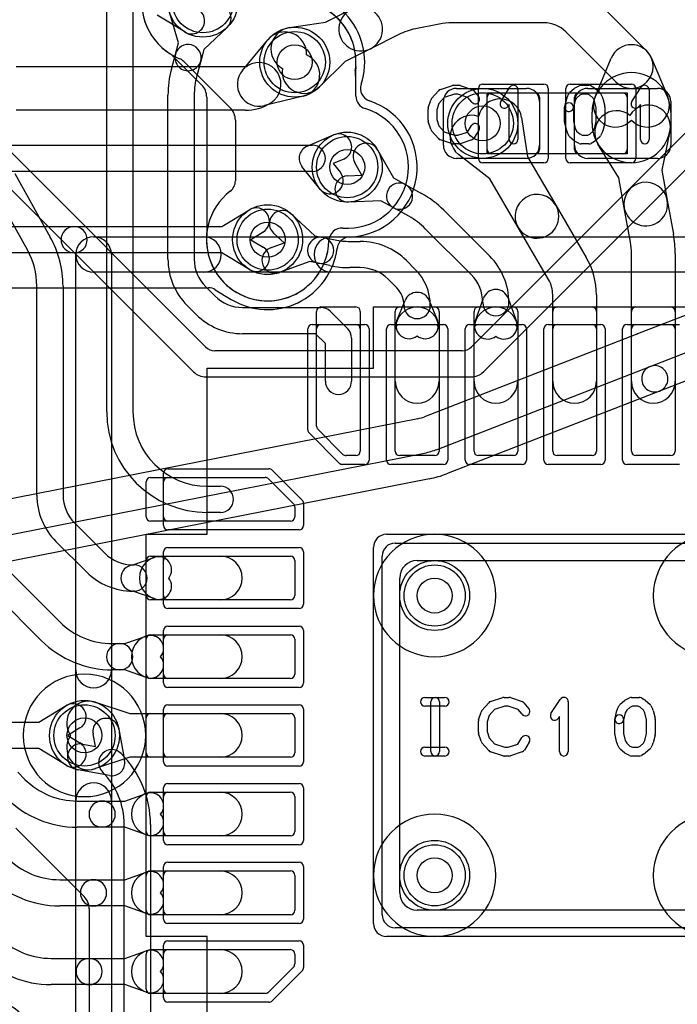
# Model space of a CAD drawing. Extents: x -0.8 to 20.5, y -0.5 to 20.
# Tile 10 of 20: x 7.6 to 11.4, y 5.7 to 11.3. Entities that reach past the tile are written whole.
import ezdxf

# ---------------------------------------------------------------- set-up
doc = ezdxf.new("R2010")
doc.units = 0
for name, color, linetype in [('Hole', 1, 'CONTINUOUS'), ('L1', 3, 'CONTINUOUS'), ('L2', 3, 'CONTINUOUS'), ('L3', 3, 'CONTINUOUS'), ('L4', 3, 'CONTINUOUS'), ('MetalMask-A', 176, 'CONTINUOUS'), ('PartsArea-A', 111, 'CONTINUOUS'), ('PartsSilk-A', 221, 'CONTINUOUS'), ('Resist-A', 2, 'CONTINUOUS'), ('Resist-B', 2, 'CONTINUOUS'), ('Silk-A', 140, 'CONTINUOUS')]:
    doc.layers.add(name, color=color, linetype=linetype)

msp = doc.modelspace()

# ---------------------------------------------------------------- linework, layer by layer
at = {"layer": 'Hole'}
for centre in [(9.2, 11.05), (10.275, 10.7), (9.5, 10.45), (9.045, 10.03499), (10, 8), (7.99769, 7.2), (10, 6.4)]:
    msp.add_circle(centre, 0.1, dxfattribs=at)
at = {"layer": 'L1'}
for p, q in [((8.125, 9.05), (8.125, 11.55697)), ((8.275, 11.55697), (8.275, 9.05)), ((10.92626, 11.40052), (11.21339, 11.11339)), ((8.53498, 11.16055), (8.48311, 11.33686)), ((9.37668, 11.27809), (9.52148, 11.35049)), ((9.17095, 11.24788), (9.37668, 11.27809)), ((10.02597, 11.26772), (9.89018, 11.24056)), ((10.62574, 11.275), (10.09951, 11.275)), ((8.81295, 11.24851), (8.67987, 11.12171)), ((9.79601, 11.20825), (9.63328, 11.12689)), ((11.03661, 10.93661), (10.74948, 11.22374)), ((8.5175, 11.09532), (8.53498, 11.16055)), ((8.49458, 11.00975), (8.5175, 11.09531)), ((8.67987, 11.12171), (8.6624, 11.0565)), ((9.63328, 11.12689), (9.48848, 11.05449)), ((8.6624, 11.05651), (8.63947, 10.97093)), ((9.48848, 11.05449), (9.34087, 10.90803)), ((10.91731, 10.85154), (11.00962, 11.07308)), ((11.24038, 11.07308), (11.33269, 10.85154)), ((10.12497, 10.9), (10.52503, 10.9)), ((10.325, 10.875), (10.575, 10.875)), ((10.825, 10.875), (11.075, 10.875)), ((10.87497, 10.9), (11.27503, 10.9)), ((8.475, 9.92425), (8.475, 10.86096)), ((8.625, 10.86096), (8.625, 9.92425)), ((10.05, 10.57497), (10.05, 10.82503)), ((10.3, 10.55), (10.3, 10.85)), ((10.6, 10.85), (10.6, 10.55)), ((10.6, 10.82503), (10.6, 10.57497)), ((10.8, 10.55), (10.8, 10.85)), ((10.8, 10.57497), (10.8, 10.82503)), ((11.1, 10.85), (11.1, 10.55)), ((11.35, 10.82503), (11.35, 10.57497)), ((10.9, 10.7), (10.9, 10.765)), ((11.35, 10.765), (11.35, 10.7)), ((10.49752, 10.73331), (10.53111, 10.50903)), ((11.34539, 10.6547), (11.29973, 10.43254)), ((9.67398, 10.54866), (9.76465, 10.38877)), ((11.05363, 10.38859), (10.9339, 10.58123)), ((9.58392, 10.40338), (9.5435, 10.47466)), ((10.52503, 10.5), (10.12497, 10.5)), ((10.31517, 10.38306), (10.13646, 10.52271)), ((10.575, 10.525), (10.325, 10.525)), ((10.53111, 10.50903), (10.69305, 10.2314)), ((11.075, 10.525), (10.825, 10.525)), ((11.27503, 10.5), (10.87497, 10.5)), ((11.29973, 10.43254), (11.33038, 10.26087)), ((7.59958, 10.41296), (7.80209, 10.05015)), ((9.50204, 10.40004), (9.58392, 10.40338)), ((9.76465, 10.38877), (9.83571, 10.34929)), ((10.47711, 10.10544), (10.31517, 10.38306)), ((11.08428, 10.21693), (11.05363, 10.38859)), ((7.67111, 9.97704), (7.4686, 10.33986)), ((9.83571, 10.34929), (9.92521, 10.29957)), ((9.6918, 10.25765), (9.50816, 10.25016)), ((9.76287, 10.21817), (9.6918, 10.25765)), ((11.33038, 10.26088), (11.36526, 10.06559)), ((9.85236, 10.16844), (9.76287, 10.21817)), ((10.05254, 10.20352), (10.31465, 9.94143)), ((10.69305, 10.23141), (10.8671, 9.93305)), ((11.11916, 10.02163), (11.08428, 10.21692)), ((9.18097, 10.18166), (9.31575, 10.05673)), ((10.20858, 9.83536), (9.94648, 10.09745)), ((10.65116, 9.80707), (10.47711, 10.10543)), ((9.13909, 10.01595), (9.07899, 10.07166)), ((9.31575, 10.05673), (9.36298, 10.04717)), ((9.36298, 10.04717), (9.43087, 10.03344)), ((9.51514, 10.025), (9.57423, 10.025)), ((9.06206, 9.98799), (9.13909, 10.01595)), ((9.28602, 9.9097), (9.11324, 9.84699)), ((9.33324, 9.90015), (9.28602, 9.9097)), ((9.83937, 9.91517), (9.88941, 9.86515)), ((11.125, 9.225), (11.125, 9.9557)), ((11.375, 9.9557), (11.375, 9.225)), ((9.40113, 9.88642), (9.33324, 9.90015)), ((9.57423, 9.875), (9.51514, 9.875)), ((9.78334, 9.75908), (9.73331, 9.80911)), ((7.725, 8.57426), (7.725, 9.76991)), ((7.875, 9.76991), (7.875, 8.57426)), ((8.69089, 9.76517), (8.74278, 9.71328)), ((9.7841, 9.57182), (9.83046, 9.68657)), ((9.96954, 9.68657), (10.0159, 9.57182)), ((10.23215, 9.56667), (10.27929, 9.7)), ((10.42071, 9.7), (10.46785, 9.56667)), ((10.675, 9.225), (10.675, 9.71889)), ((10.925, 9.71889), (10.925, 9.225)), ((8.63672, 9.60722), (8.58483, 9.65911)), ((8.90186, 9.64739), (9.34934, 9.64739)), ((9.35, 9.65), (9.55, 9.65)), ((9.8, 9.65), (10, 9.65)), ((10.25, 9.65), (10.45, 9.65)), ((10.7, 9.65), (10.9, 9.65)), ((11.15, 9.65), (11.35, 9.65)), ((9.325, 8.9682), (9.325, 9.625)), ((9.40237, 9.62542), (9.50303, 9.52476)), ((9.575, 9.625), (9.575, 8.825)), ((9.775, 8.825), (9.775, 9.625)), ((10.025, 9.625), (10.025, 8.825)), ((10.225, 8.825), (10.225, 9.625)), ((10.475, 9.625), (10.475, 8.825)), ((10.675, 8.825), (10.675, 9.625)), ((10.925, 9.625), (10.925, 8.825)), ((11.125, 8.825), (11.125, 9.625)), ((11.375, 9.625), (11.375, 8.825)), ((9.775, 9.225), (9.775, 9.525)), ((10.025, 9.525), (10.025, 9.225)), ((10.225, 9.225), (10.225, 9.525)), ((10.475, 9.525), (10.475, 9.225)), ((9.31827, 9.49739), (8.90186, 9.49739)), ((9.375, 9.44066), (9.31827, 9.49739)), ((9.525, 9.47173), (9.525, 9.225)), ((9.375, 9.225), (9.375, 9.44066)), ((9.47552, 8.80732), (9.33232, 8.95052)), ((9.55, 8.8), (9.4932, 8.8)), ((10, 8.8), (9.8, 8.8)), ((10.45, 8.8), (10.25, 8.8)), ((10.9, 8.8), (10.7, 8.8)), ((11.35, 8.8), (11.15, 8.8)), ((8.375, 8.675), (9.0318, 8.675)), ((8.35, 8.45), (8.35, 8.65)), ((8.7, 8.625), (8.775, 8.625)), ((9.04948, 8.66768), (9.19268, 8.52448)), ((9.2, 8.5068), (9.2, 8.45)), ((8.775, 8.475), (8.7, 8.475)), ((7.9409, 8.41516), (8.11516, 8.2409)), ((9.175, 8.425), (8.375, 8.425)), ((7.42448, 8.28158), (7.85659, 7.84948)), ((8.00909, 8.13483), (7.83483, 8.30909)), ((9.775, 8.3), (11.825, 8.3)), ((8.375, 8.225), (9.175, 8.225)), ((8.4375, 8.225), (8.775, 8.225)), ((9.7, 6.175), (9.7, 8.225)), ((7.75052, 7.74342), (7.31841, 8.17551)), ((8.27364, 8.17465), (8.39583, 8.21785)), ((8.27426, 8.175), (8.28088, 8.175)), ((8.35, 8), (8.35, 8.2)), ((9.2, 8.2), (9.2, 8)), ((8.39583, 7.98215), (8.27364, 8.02535)), ((8.28088, 8.025), (8.27426, 8.025)), ((9.175, 7.975), (8.375, 7.975)), ((8.775, 7.975), (8.4375, 7.975)), ((8.375, 7.775), (9.175, 7.775)), ((8.39167, 7.775), (8.775, 7.775)), ((8.15711, 7.725), (8.19939, 7.725)), ((8.19939, 7.725), (8.2288, 7.725)), ((8.2288, 7.725), (8.35, 7.76785)), ((8.35, 7.55), (8.35, 7.75)), ((9.2, 7.75), (9.2, 7.55)), ((8.19939, 7.575), (8.15711, 7.575)), ((8.2288, 7.575), (8.19939, 7.575)), ((8.35, 7.53215), (8.2288, 7.575)), ((9.175, 7.525), (8.375, 7.525)), ((8.775, 7.525), (8.39167, 7.525)), ((8.06019, 7.38998), (8.25772, 7.325)), ((8.25772, 7.325), (8.775, 7.325)), ((8.375, 7.325), (9.175, 7.325)), ((8.35, 7.1), (8.35, 7.3)), ((9.2, 7.3), (9.2, 7.1)), ((8.25772, 7.075), (8.06019, 7.01002)), ((8.775, 7.075), (8.25772, 7.075)), ((9.175, 7.075), (8.375, 7.075)), ((7.61636, 6.9897), (7.65729, 6.94877)), ((8.375, 6.875), (9.175, 6.875)), ((8.39167, 6.875), (8.775, 6.875)), ((7.9561, 6.825), (8.09888, 6.825)), ((8.09888, 6.825), (8.2288, 6.825)), ((8.2288, 6.825), (8.35, 6.86785)), ((8.35, 6.65), (8.35, 6.85)), ((9.2, 6.85), (9.2, 6.65)), ((8.09888, 6.675), (7.9561, 6.675)), ((8.2288, 6.675), (8.09888, 6.675)), ((8.35, 6.63215), (8.2288, 6.675)), ((9.175, 6.625), (8.375, 6.625)), ((8.775, 6.625), (8.39167, 6.625)), ((8.375, 6.425), (9.175, 6.425)), ((8.39167, 6.425), (8.775, 6.425)), ((7.85711, 6.375), (8.04939, 6.375)), ((8.04939, 6.375), (8.2288, 6.375)), ((8.2288, 6.375), (8.35, 6.41785)), ((8.35, 6.2), (8.35, 6.4)), ((9.2, 6.4), (9.2, 6.2)), ((8.04939, 6.225), (7.85711, 6.225)), ((8.2288, 6.225), (8.04939, 6.225)), ((8.35, 6.18215), (8.2288, 6.225)), ((9.175, 6.175), (8.375, 6.175)), ((8.775, 6.175), (8.39167, 6.175)), ((11.825, 6.1), (9.775, 6.1)), ((8.375, 5.975), (9.175, 5.975)), ((8.39167, 5.975), (8.775, 5.975)), ((7.80711, 5.925), (8.02439, 5.925)), ((8.02439, 5.925), (8.2288, 5.925)), ((8.2288, 5.925), (8.35, 5.96785)), ((8.35, 5.75), (8.35, 5.95)), ((9.2, 5.95), (9.2, 5.8932)), ((9.19268, 5.87552), (9.04948, 5.73232)), ((8.02439, 5.775), (7.80711, 5.775)), ((8.2288, 5.775), (8.02439, 5.775)), ((8.35, 5.73215), (8.2288, 5.775)), ((9.0318, 5.725), (8.375, 5.725)), ((8.775, 5.725), (8.39167, 5.725))]:
    msp.add_line(p, q, dxfattribs=at)
for centre in [(8.67498, 11.39331), (9.2, 11.05), (10.275, 10.7), (9.5, 10.45), (9.045, 10.03499), (10, 8), (7.99769, 7.2), (10, 6.4)]:
    msp.add_circle(centre, 0.2, dxfattribs=at)
for centre, radius, start, end in [((8.76121, 11.30281), 0.075, -46.38296, 133.61565), ((9.57738, 11.23869), 0.125, 116.56505, -63.43354), ((9.57738, 11.23869), 0.125, -63.43495, 116.56505), ((10.09951, 10.9), 0.375, 90, 101.30933), ((10.62574, 11.1), 0.175, 45, 90), ((9.18911, 11.12421), 0.125, 98.35375, -118.69131), ((9.96372, 10.87284), 0.375, 101.31016, 116.56573), ((8.58995, 11.07591), 0.075, -14.99047, 165.00526), ((11.125, 11.025), 0.125, 22.62198, 157.37802), ((8.58995, 11.07591), 0.075, 165.00215, -14.99712), ((11.125, 11.025), 0.125, -135, 45), ((9.05, 10.86096), 0.575, 165.00331, 180), ((9.25283, 10.99676), 0.125, 171.8135, -45.22392), ((11.125, 10.765), 0.225, 0, 180), ((9.05, 10.86096), 0.425, 165.00406, 180), ((10.12497, 10.82503), 0.07497, 90, 180), ((10.325, 10.85), 0.025, 90, 180), ((10.52503, 10.82503), 0.07497, 0, 90), ((10.575, 10.85), 0.025, 0, 90), ((10.87497, 10.82503), 0.07497, 90, 180), ((10.825, 10.85), 0.025, 90, 180), ((11.075, 10.85), 0.025, 0, 90), ((11.27503, 10.82503), 0.07497, 0, 90), ((10.3739, 10.7148), 0.125, 8.51581, 168.24779), ((11.03269, 10.80346), 0.125, 157.37802, -42.39641), ((11.21731, 10.80346), 0.125, -137.60359, 22.62023), ((11.04007, 10.64721), 0.125, 52.12622, -148.13822), ((11.22295, 10.67986), 0.125, -11.61198, 148.11803), ((10.21343, 10.6212), 0.125, 72.25934, -128.00543), ((11.125, 10.7), 0.225, 180, 0), ((9.60874, 10.51166), 0.075, 29.55916, -150.44313), ((10.12497, 10.57497), 0.07497, 180, -90), ((10.325, 10.55), 0.025, 180, -90), ((10.52503, 10.57497), 0.07497, -90, 0), ((10.575, 10.55), 0.025, -90, 0), ((10.87497, 10.57497), 0.07497, 180, -90), ((10.825, 10.55), 0.025, 180, -90), ((11.075, 10.55), 0.025, -90, 0), ((11.27503, 10.57497), 0.07497, -90, 0), ((9.5051, 10.3251), 0.075, 92.33824, -87.66412), ((11.20733, 10.2389), 0.125, 10.12773, -169.8734), ((9.79929, 10.28373), 0.075, 60.94688, -119.05352), ((9.79929, 10.28373), 0.075, -119.05312, 60.94572), ((9.64596, 9.79693), 0.575, 45.00071, 60.94462), ((10.58508, 10.16842), 0.125, 30.25941, -149.74261), ((11.20733, 10.2389), 0.125, -169.87678, 10.12355), ((9.12998, 10.12666), 0.075, 47.16668, -132.82811), ((10.58508, 10.16842), 0.125, -149.74455, 30.25577), ((9.64596, 9.79693), 0.425, 45, 60.94474), ((7.3, 9.76991), 0.575, 0, 29.16824), ((9.34811, 9.97366), 0.075, 78.56422, -101.43323), ((9.34811, 9.97366), 0.075, -101.43578, 78.56144), ((9.51514, 10.45), 0.425, -101.43646, -90), ((9.57423, 9.65003), 0.37497, 45, 90), ((10.75, 9.9557), 0.625, 0, 10.1264), ((7.3, 9.76991), 0.425, 0, 29.16748), ((9.08765, 9.91749), 0.075, 109.94982, -70.05082), ((10.75, 9.9557), 0.375, 0, 10.12596), ((8.84997, 9.92425), 0.37497, 180, -135), ((8.84997, 9.92425), 0.22497, 180, -135), ((10.04823, 9.67501), 0.37677, -0.00152, 45), ((10.5, 9.71889), 0.425, 0, 30.25857), ((9.51514, 10.45), 0.575, -101.43637, -90), ((9.57423, 9.65003), 0.22497, 45, 90), ((9.68277, 9.65851), 0.29223, -0.00196, 45), ((10.04823, 9.67501), 0.22677, -0.00253, 45), ((10.5, 9.71889), 0.175, 0, 30.25738), ((9.68277, 9.65851), 0.14223, -0.00403, 45), ((10.35, 9.675), 0.075, 19.47139, 160.52861), ((8.90186, 9.87236), 0.22497, -135, -90), ((9.9, 9.65848), 0.075, 21.99576, 158.00424), ((9.35, 9.625), 0.025, 90, 180), ((9.34934, 9.57239), 0.075, 45, 90), ((9.55, 9.625), 0.025, 0, 90), ((9.9, 9.525), 0.125, 0, 180), ((9.8, 9.625), 0.025, 90, 180), ((9.9, 9.6585), 0.075, 180, -0.00264), ((10, 9.625), 0.025, 0, 90), ((10.35, 9.525), 0.125, 0, 180), ((10.25, 9.625), 0.025, 90, 180), ((10.35, 9.675), 0.075, 180, -0.0019), ((10.45, 9.625), 0.025, 0, 90), ((10.7, 9.625), 0.025, 90, 180), ((10.9, 9.625), 0.025, 0, 90), ((11.15, 9.625), 0.025, 90, 180), ((11.35, 9.625), 0.025, 0, 90), ((8.90186, 9.87236), 0.37497, -135, -90), ((9.85364, 9.54373), 0.075, 158.00424, -51.82218), ((9.94636, 9.54373), 0.075, -128.17782, 21.99914), ((9.45, 9.47173), 0.075, 0, 45), ((10.30286, 9.54167), 0.075, 160.52861, -51.05623), ((10.39714, 9.54167), 0.075, -128.94377, 19.4715), ((9.45, 9.225), 0.075, 180, 0), ((9.9, 9.225), 0.125, 180, 0), ((10.35, 9.225), 0.125, 180, 0), ((10.8, 9.225), 0.125, 180, 0), ((11.25, 9.225), 0.125, 180, 0), ((8.7, 9.05), 0.575, 180, -90), ((8.7, 9.05), 0.425, 180, -90), ((9.35, 8.9682), 0.025, 180, -135), ((9.4932, 8.825), 0.025, -135, -90), ((9.55, 8.825), 0.025, -90, 0), ((9.8, 8.825), 0.025, 180, -90), ((10, 8.825), 0.025, -90, 0), ((10.25, 8.825), 0.025, 180, -90), ((10.45, 8.825), 0.025, -90, 0), ((10.7, 8.825), 0.025, 180, -90), ((10.9, 8.825), 0.025, -90, 0), ((11.15, 8.825), 0.025, 180, -90), ((11.35, 8.825), 0.025, -90, 0), ((8.375, 8.65), 0.025, 90, 180), ((9.0318, 8.65), 0.025, 45, 90), ((8.775, 8.55), 0.075, -90, 90), ((8.1, 8.57426), 0.375, 180, -135), ((8.1, 8.57426), 0.225, 180, -135), ((9.175, 8.5068), 0.025, 0, 45), ((8.375, 8.45), 0.025, 180, -90), ((9.175, 8.45), 0.025, -90, 0), ((9.775, 8.225), 0.075, 90, 180), ((8.27426, 8.4), 0.225, -135, -90), ((8.4375, 8.1), 0.125, 90, -90), ((8.375, 8.2), 0.025, 90, 180), ((8.42083, 8.14714), 0.075, -38.94377, 109.4715), ((8.775, 8.1), 0.125, -90, 90), ((9.175, 8.2), 0.025, 0, 90), ((8.28088, 8.1), 0.075, 95.53956, -95.53956), ((8.28088, 8.1), 0.075, -90, 90), ((8.27426, 8.4), 0.375, -135, -90), ((8.42083, 8.05286), 0.075, -109.47139, 38.94377), ((8.375, 8), 0.025, 180, -90), ((9.175, 8), 0.025, -90, 0), ((8.15711, 8.15), 0.425, -135, -90), ((8.39167, 7.65), 0.125, 90, -90), ((8.375, 7.75), 0.025, 90, 180), ((8.375, 7.69714), 0.075, -38.94377, 109.4715), ((8.775, 7.65), 0.125, -90, 90), ((9.175, 7.75), 0.025, 0, 90), ((8.15711, 8.15), 0.575, -135.00071, -90), ((8.19939, 7.65), 0.075, 90, -90), ((8.19939, 7.65), 0.075, -90, 90), ((8.375, 7.60286), 0.075, -109.47139, 38.94377), ((8.375, 7.55), 0.025, 180, -90), ((9.175, 7.55), 0.025, -90, 0), ((8.02113, 7.27124), 0.125, 71.79117, -145.25469), ((8.375, 7.3), 0.025, 90, 180), ((8.775, 7.2), 0.125, -90, 90), ((9.175, 7.3), 0.025, 0, 90), ((8.02113, 7.12876), 0.125, 145.25469, -71.79076), ((8.375, 7.1), 0.025, 180, -90), ((9.175, 7.1), 0.025, -90, 0), ((7.9561, 7.24758), 0.42258, -135, -90), ((8.39167, 6.75), 0.125, 90, -90), ((8.375, 6.85), 0.025, 90, 180), ((8.375, 6.79714), 0.075, -38.94377, 109.4715), ((8.775, 6.75), 0.125, -90, 90), ((9.175, 6.85), 0.025, 0, 90), ((7.9561, 7.24758), 0.57258, -135, -90), ((8.09888, 6.75), 0.075, 90, -90), ((8.09888, 6.75), 0.075, -90, 90), ((8.375, 6.70286), 0.075, -109.47139, 38.94377), ((8.375, 6.65), 0.025, 180, -90), ((9.175, 6.65), 0.025, -90, 0), ((7.8571, 6.8), 0.425, -135, -89.99865), ((8.39167, 6.3), 0.125, 90, -90), ((8.375, 6.4), 0.025, 90, 180), ((8.375, 6.34714), 0.075, -38.94377, 109.4715), ((8.775, 6.3), 0.125, -90, 90), ((9.175, 6.4), 0.025, 0, 90), ((7.8571, 6.8), 0.575, -135, -89.999), ((8.04939, 6.3), 0.075, 90, -90), ((8.04939, 6.3), 0.075, -90, 90), ((8.375, 6.25286), 0.075, -109.47139, 38.94377), ((8.375, 6.2), 0.025, 180, -90), ((9.175, 6.2), 0.025, -90, 0), ((9.775, 6.175), 0.075, 180, -90), ((7.80711, 6.35), 0.425, -135.00081, -90), ((8.39167, 5.85), 0.125, 90, -90), ((8.375, 5.95), 0.025, 90, 180), ((8.375, 5.89714), 0.075, -38.94377, 109.4715), ((8.775, 5.85), 0.125, -90, 90), ((9.175, 5.95), 0.025, 0, 90), ((7.80711, 6.35), 0.575, -135.00071, -90), ((8.02439, 5.85), 0.075, 90, -90), ((8.02439, 5.85), 0.075, -90, 90), ((9.175, 5.8932), 0.025, -45, 0), ((7.8071, 6.35), 0.775, -135.00052, -98.93884), ((8.375, 5.80286), 0.075, -109.47139, 38.94377), ((8.375, 5.75), 0.025, 180, -90), ((9.0318, 5.75), 0.025, -90, -45)]:
    msp.add_arc(centre, radius, start, end, dxfattribs=at)
at = {"layer": 'L2'}
for p, q in [((8.50195, 11.0864), (8.66745, 10.9209)), ((9.55003, 10.85619), (9.55, 10.95002)), ((8.69674, 10.85019), (8.69675, 10.07395))]:
    msp.add_line(p, q, dxfattribs=at)
for centre in [(10.275, 10.7), (10, 8), (10, 6.4)]:
    msp.add_circle(centre, 0.2, dxfattribs=at)
for centre, radius, start, end in [((8.67499, 11.3933), 0.35005, 169.2987, -122.25175), ((9.19999, 11.04999), 0.35006, -8.23982, 99.60843), ((8.44894, 11.03339), 0.07497, 45, 58.42805), ((9.62061, 10.98883), 0.07497, 172.10335, -168.04403), ((9.62064, 10.98908), 0.07497, 171.76398, 172.29576), ((9.62066, 10.98859), 0.07497, -168.2314, -167.26146), ((9.45, 10.95), 0.1, 0.01146, 12.74383), ((8.59674, 10.85019), 0.1, 0, 45), ((9.625, 10.85621), 0.07497, -179.98471, -107.10554), ((9.50001, 10.45), 0.35004, -94.05949, 72.89751), ((9.46992, 10.02606), 0.07497, 85.93834, 178.7847), ((9.045, 10.035), 0.35004, 174.7417, -1.35543), ((8.62178, 10.07395), 0.07497, -5.25809, 0), ((9.46989, 10.02495), 0.07497, 177.93604, 178.64717), ((7.99769, 7.2), 0.35004, 90, -90), ((7.99769, 7.2), 0.35004, -90, 90)]:
    msp.add_arc(centre, radius, start, end, dxfattribs=at)
at = {"layer": 'L3'}
for p, q in [((8.56639, 11.05323), (8.83147, 10.78816)), ((9.55002, 10.8562), (9.55, 10.99999)), ((11.61461, 10.82681), (10.2098, 9.422)), ((8.86076, 10.71745), (8.86076, 10.3718)), ((10.27929, 9.27929), (11.72071, 10.72071)), ((8.6902, 9.422), (7.572, 10.5402)), ((7.42929, 10.47071), (8.62071, 9.27929)), ((10.15679, 9.40004), (8.74321, 9.40004)), ((8.69142, 9.25), (10.20858, 9.25))]:
    msp.add_line(p, q, dxfattribs=at)
msp.add_circle((10.275, 10.7), 0.2, dxfattribs=at)
for centre, radius, start, end in [((8.67499, 11.39332), 0.35005, 169.30031, -112.34791), ((9.19999, 11.04998), 0.35007, -4.1445, 99.68619), ((8.51338, 11.00022), 0.07497, 45, 67.64938), ((9.62391, 11.01926), 0.07497, 175.85394, -173.68175), ((9.44999, 11.00007), 0.10001, -0.02292, 6.28009), ((9.62497, 11), 0.07497, 179.97707, -179.99236), ((9.62499, 10.85621), 0.07497, -179.99236, -107.10554), ((8.76076, 10.71745), 0.1, 0, 45.00097), ((9.5, 10.45), 0.35004, -94.05786, 72.89751), ((8.78579, 10.3718), 0.07497, -53.01852, 0), ((9.04501, 10.035), 0.35004, 127.7129, -1.20481), ((9.46992, 10.02606), 0.07497, 85.93834, 178.79234), ((8.74321, 9.47501), 0.07497, -135, -90), ((10.15679, 9.47501), 0.07497, -90, -45), ((8.69142, 9.35), 0.1, -135, -90), ((10.20858, 9.35), 0.1, -90, -45), ((10, 8), 0.35004, 90, -90), ((10, 8), 0.35004, -90, 90), ((11.6, 8), 0.35004, 90, -90), ((7.99769, 7.2), 0.35004, 90, -90), ((7.99769, 7.2), 0.35004, -90, 90), ((10, 6.4), 0.35004, 90, -90), ((10, 6.4), 0.35004, -90, 90), ((11.6, 6.4), 0.35004, 90, -90), ((7.4, 5.35), 0.35004, -90, 90)]:
    msp.add_arc(centre, radius, start, end, dxfattribs=at)
at = {"layer": 'L4'}
for p, q in [((8.57081, 11.22259), (8.41392, 11.31831)), ((8.90042, 11.00279), (9.04631, 11.17798)), ((7.60711, 11.025), (8.91699, 11.025)), ((9.24769, 10.85577), (9.02629, 10.80141)), ((8.91699, 10.775), (7.60711, 10.775)), ((9.27036, 10.56889), (9.42092, 10.6337)), ((7.20711, 10.575), (9.3, 10.575)), ((9.48022, 10.49592), (9.42, 10.47)), ((9.3, 10.425), (7.20711, 10.425)), ((9.34378, 10.32513), (9.24143, 10.45317)), ((9.42, 10.47), (9.46094, 10.41879)), ((8.78394, 10.10999), (8.94083, 10.20571)), ((7.07212, 10.10999), (7.93856, 10.10999)), ((7.93856, 10.10999), (8.78394, 10.10999)), ((9.01895, 10.07767), (8.94899, 10.03499)), ((8.94899, 10.03499), (9.01895, 9.99231)), ((7.93856, 9.95999), (7.07212, 9.95999)), ((8.78394, 9.95999), (7.93856, 9.95999)), ((8.94083, 9.86427), (8.78394, 9.95999)), ((12.285, 9.93367), (11.16006, 9.49621)), ((7.12042, 9.75999), (8.70666, 9.75999)), ((8.7457, 9.74902), (8.83666, 9.69353)), ((11.23156, 9.30941), (12.4295, 9.77528)), ((12.48385, 9.63547), (11.28592, 9.16961)), ((11.15693, 9.49498), (9.94149, 9.02231)), ((10.01398, 8.83591), (11.23156, 9.30941)), ((11.28592, 9.16961), (10.06834, 8.69611)), ((9.90347, 9.01126), (6.4447, 8.32925)), ((6.48339, 8.13303), (9.94216, 8.81504)), ((9.97118, 8.66787), (6.51241, 7.98586)), ((9.9, 8.2), (11.7, 8.2)), ((9.8, 6.3), (9.8, 8.1)), ((7.73663, 7.275), (7.89352, 7.37072)), ((7.11941, 7.275), (7.73663, 7.275)), ((7.97164, 7.24268), (7.90168, 7.2)), ((8.06003, 7.13766), (8.04686, 7.20907)), ((8.19438, 7.23627), (8.2273, 7.05775)), ((7.90168, 7.2), (7.97164, 7.15732)), ((7.98862, 7.15083), (8.06003, 7.13766)), ((7.73663, 7.125), (7.11941, 7.125)), ((7.89352, 7.02928), (7.73663, 7.125)), ((8.20657, 7.09718), (8.20659, 7.09718)), ((8.13994, 6.97039), (7.96142, 7.00331)), ((7.60432, 6.67068), (7.99571, 6.27929)), ((8.225, 4.50711), (8.225, 6.69058)), ((8.375, 6.69058), (8.375, 4.50711)), ((8.025, 6.20858), (8.025, 4.50711)), ((11.7, 6.2), (9.9, 6.2))]:
    msp.add_line(p, q, dxfattribs=at)
for centre in [(8.67498, 11.39331), (9.2, 11.05), (10.275, 10.7), (9.5, 10.45), (9.045, 10.03499), (10, 8), (7.99769, 7.2), (10, 6.4)]:
    msp.add_circle(centre, 0.2, dxfattribs=at)
for centre, radius, start, end in [((9.20003, 11.05002), 0.4, -18.36247, 98.14914), ((8.60987, 11.28661), 0.075, -121.38828, 58.61273), ((9.14237, 11.09799), 0.125, -2.74201, 140.21406), ((9.21788, 10.97716), 0.125, -76.20278, 66.74724), ((8.99647, 10.92279), 0.125, -57.99462, 122.00498), ((8.99648, 10.9228), 0.125, 140.21556, -76.20278), ((8.91699, 11.04996), 0.02496, -90, -57.99705), ((9.65081, 10.90039), 0.07497, 161.63514, -108.50987), ((8.91699, 11.04996), 0.27496, -90, -57.99484), ((9.50002, 10.45), 0.39999, -88.05009, 71.48941), ((9.45057, 10.56481), 0.075, -66.71314, 113.28993), ((9.30001, 10.5), 0.075, 113.28686, -141.36048), ((9.3, 10.5), 0.075, -90, 90), ((9.40236, 10.37196), 0.075, -141.36048, 38.63743), ((8.97989, 10.14169), 0.075, -58.61172, 121.38727), ((7.93856, 10.03499), 0.075, 90, -90), ((7.93856, 10.03499), 0.075, -90, 90), ((9.51618, 9.97531), 0.07497, 91.94912, 172.78209), ((9.04497, 10.03501), 0.4, -121.38407, -7.22113), ((8.97989, 9.92829), 0.075, -121.38828, 58.61273), ((8.70666, 9.68502), 0.07497, 58.61681, 90), ((11.1307, 9.56521), 0.07497, -69.51999, -68.23265), ((11.26049, 9.2402), 0.275, 111.41955, 111.7693), ((11.25874, 9.23951), 0.075, 111.24813, -68.74949), ((11.25874, 9.23951), 0.075, -68.75187, 111.25037), ((9.85995, 9.23202), 0.22501, -78.84787, -68.75279), ((9.85994, 9.23201), 0.425, -78.84513, -68.74935), ((9.85994, 9.23201), 0.575, -78.84523, -68.75001), ((9.9, 8.1), 0.1, 90, 180), ((7.93258, 7.3067), 0.075, -58.61172, 121.38727), ((8.12062, 7.22267), 0.075, 10.44697, -169.55174), ((7.93258, 7.0933), 0.075, -121.38828, 58.61273), ((7.97502, 7.07707), 0.075, 79.55303, -100.44826), ((8.15354, 7.04415), 0.075, 45, -135), ((7.8, 6.69059), 0.575, -0.001, 45), ((8.15354, 7.04415), 0.075, -100.44697, 10.44697), ((7.8, 6.69059), 0.425, -0.00135, 45.00191), ((7.925, 6.20858), 0.1, 0, 45), ((9.9, 6.3), 0.1, 180, -90)]:
    msp.add_arc(centre, radius, start, end, dxfattribs=at)
at = {"layer": 'MetalMask-A'}
for p, q in [((10.325, 10.875), (10.575, 10.875)), ((10.825, 10.875), (11.075, 10.875)), ((10.3, 10.55), (10.3, 10.85)), ((10.6, 10.85), (10.6, 10.55)), ((10.8, 10.55), (10.8, 10.85)), ((11.1, 10.85), (11.1, 10.55)), ((10.575, 10.525), (10.325, 10.525)), ((11.075, 10.525), (10.825, 10.525)), ((9.325, 8.9682), (9.325, 9.525)), ((9.35, 9.55), (9.55, 9.55)), ((9.575, 9.525), (9.575, 8.825)), ((9.775, 8.825), (9.775, 9.525)), ((9.8, 9.55), (10, 9.55)), ((10.025, 9.525), (10.025, 8.825)), ((10.225, 8.825), (10.225, 9.525)), ((10.25, 9.55), (10.45, 9.55)), ((10.475, 9.525), (10.475, 8.825)), ((10.675, 8.825), (10.675, 9.525)), ((10.7, 9.55), (10.9, 9.55)), ((10.925, 9.525), (10.925, 8.825)), ((11.125, 8.825), (11.125, 9.525)), ((11.15, 9.55), (11.35, 9.55)), ((11.375, 9.525), (11.375, 8.825)), ((9.47552, 8.80732), (9.33232, 8.95052)), ((9.55, 8.8), (9.4932, 8.8)), ((10, 8.8), (9.8, 8.8)), ((10.45, 8.8), (10.25, 8.8)), ((10.9, 8.8), (10.7, 8.8)), ((11.35, 8.8), (11.15, 8.8)), ((8.475, 8.675), (9.0318, 8.675)), ((8.45, 8.45), (8.45, 8.65)), ((9.04948, 8.66768), (9.19268, 8.52448)), ((9.2, 8.5068), (9.2, 8.45)), ((9.175, 8.425), (8.475, 8.425)), ((9.775, 8.3), (11.825, 8.3)), ((8.475, 8.225), (9.175, 8.225)), ((9.7, 6.175), (9.7, 8.225)), ((8.45, 8), (8.45, 8.2)), ((9.2, 8.2), (9.2, 8)), ((9.175, 7.975), (8.475, 7.975)), ((8.475, 7.775), (9.175, 7.775)), ((8.45, 7.55), (8.45, 7.75)), ((9.2, 7.75), (9.2, 7.55)), ((9.175, 7.525), (8.475, 7.525)), ((8.475, 7.325), (9.175, 7.325)), ((8.45, 7.1), (8.45, 7.3)), ((9.2, 7.3), (9.2, 7.1)), ((9.175, 7.075), (8.475, 7.075)), ((8.475, 6.875), (9.175, 6.875)), ((8.45, 6.65), (8.45, 6.85)), ((9.2, 6.85), (9.2, 6.65)), ((9.175, 6.625), (8.475, 6.625)), ((8.475, 6.425), (9.175, 6.425)), ((8.45, 6.2), (8.45, 6.4)), ((9.2, 6.4), (9.2, 6.2)), ((9.175, 6.175), (8.475, 6.175)), ((11.825, 6.1), (9.775, 6.1)), ((8.475, 5.975), (9.175, 5.975)), ((8.45, 5.75), (8.45, 5.95)), ((9.2, 5.95), (9.2, 5.8932)), ((9.19268, 5.87552), (9.04948, 5.73232)), ((9.0318, 5.725), (8.475, 5.725))]:
    msp.add_line(p, q, dxfattribs=at)
for centre, radius, start, end in [((10.325, 10.85), 0.025, 90, 180), ((10.575, 10.85), 0.025, 0, 90), ((10.825, 10.85), 0.025, 90, 180), ((11.075, 10.85), 0.025, 0, 90), ((10.325, 10.55), 0.025, 180, -90), ((10.575, 10.55), 0.025, -90, 0), ((10.825, 10.55), 0.025, 180, -90), ((11.075, 10.55), 0.025, -90, 0), ((9.35, 9.525), 0.025, 90, 180), ((9.55, 9.525), 0.025, 0, 90), ((9.8, 9.525), 0.025, 90, 180), ((10, 9.525), 0.025, 0, 90), ((10.25, 9.525), 0.025, 90, 180), ((10.45, 9.525), 0.025, 0, 90), ((10.7, 9.525), 0.025, 90, 180), ((10.9, 9.525), 0.025, 0, 90), ((11.15, 9.525), 0.025, 90, 180), ((11.35, 9.525), 0.025, 0, 90), ((9.35, 8.9682), 0.025, 180, -135), ((9.4932, 8.825), 0.025, -135, -90), ((9.55, 8.825), 0.025, -90, 0), ((9.8, 8.825), 0.025, 180, -90), ((10, 8.825), 0.025, -90, 0), ((10.25, 8.825), 0.025, 180, -90), ((10.45, 8.825), 0.025, -90, 0), ((10.7, 8.825), 0.025, 180, -90), ((10.9, 8.825), 0.025, -90, 0), ((11.15, 8.825), 0.025, 180, -90), ((11.35, 8.825), 0.025, -90, 0), ((8.475, 8.65), 0.025, 90, 180), ((9.0318, 8.65), 0.025, 45, 90), ((9.175, 8.5068), 0.025, 0, 45), ((8.475, 8.45), 0.025, 180, -90), ((9.175, 8.45), 0.025, -90, 0), ((9.775, 8.225), 0.075, 90, 180), ((8.475, 8.2), 0.025, 90, 180), ((9.175, 8.2), 0.025, 0, 90), ((8.475, 8), 0.025, 180, -90), ((9.175, 8), 0.025, -90, 0), ((8.475, 7.75), 0.025, 90, 180), ((9.175, 7.75), 0.025, 0, 90), ((8.475, 7.55), 0.025, 180, -90), ((9.175, 7.55), 0.025, -90, 0), ((8.475, 7.3), 0.025, 90, 180), ((9.175, 7.3), 0.025, 0, 90), ((8.475, 7.1), 0.025, 180, -90), ((9.175, 7.1), 0.025, -90, 0), ((8.475, 6.85), 0.025, 90, 180), ((9.175, 6.85), 0.025, 0, 90), ((8.475, 6.65), 0.025, 180, -90), ((9.175, 6.65), 0.025, -90, 0), ((8.475, 6.4), 0.025, 90, 180), ((9.175, 6.4), 0.025, 0, 90), ((8.475, 6.2), 0.025, 180, -90), ((9.175, 6.2), 0.025, -90, 0), ((9.775, 6.175), 0.075, 180, -90), ((8.475, 5.95), 0.025, 90, 180), ((9.175, 5.95), 0.025, 0, 90), ((9.175, 5.8932), 0.025, -45, 0), ((8.475, 5.75), 0.025, 180, -90), ((9.0318, 5.75), 0.025, -90, -45)]:
    msp.add_arc(centre, radius, start, end, dxfattribs=at)
at = {"layer": 'PartsArea-A'}
for p, q in [((10.3, 10.875), (11.1, 10.875)), ((10.3, 10.525), (10.3, 10.875)), ((11.1, 10.875), (11.1, 10.525)), ((11.1, 10.525), (10.3, 10.525)), ((9.65, 9.3), (9.65, 9.65)), ((9.65, 9.65), (11.95, 9.65)), ((8.7, 8.35), (8.7, 9.3)), ((8.7, 9.3), (9.65, 9.3)), ((8.35, 6.05), (8.35, 8.35)), ((8.35, 8.35), (8.7, 8.35)), ((8.7, 6.05), (8.35, 6.05)), ((8.7, 5.1), (8.7, 6.05))]:
    msp.add_line(p, q, dxfattribs=at)
at = {"layer": 'PartsSilk-A'}
for p, q in [((9.98258, 10.84239), (10.02147, 10.88683)), ((10.03266, 10.89418), (10.1021, 10.9164)), ((10.11362, 10.86759), (10.05452, 10.84868)), ((10.10972, 10.91759), (10.1375, 10.91759)), ((10.13344, 10.86759), (10.11362, 10.86759)), ((10.18952, 10.8489), (10.13344, 10.86759)), ((10.1454, 10.91631), (10.21207, 10.89409)), ((10.22338, 10.88637), (10.25115, 10.85304)), ((10.37763, 10.8247), (10.43041, 10.90618)), ((10.47639, 10.89259), (10.47639, 10.60741)), ((10.75681, 10.84822), (10.76792, 10.87044)), ((10.77367, 10.87795), (10.79867, 10.90017)), ((10.8041, 10.90384), (10.82632, 10.91495)), ((10.8434, 10.86759), (10.82942, 10.8606)), ((10.8375, 10.91759), (10.88194, 10.91759)), ((10.8753, 10.86759), (10.8434, 10.86759)), ((10.88673, 10.86106), (10.8753, 10.86759)), ((10.89434, 10.9143), (10.91379, 10.90319)), ((10.918, 10.90017), (10.943, 10.87795)), ((10.94875, 10.87044), (10.95986, 10.84822)), ((11.12763, 10.8247), (11.18041, 10.90618)), ((11.22639, 10.89259), (11.22639, 10.60741)), ((9.96364, 10.78894), (9.97753, 10.83339)), ((10.02368, 10.81344), (10.0125, 10.77766)), ((10.05452, 10.84868), (10.02368, 10.81344)), ((10.21273, 10.82104), (10.18952, 10.8489)), ((10.74381, 10.79865), (10.75492, 10.8431)), ((10.80276, 10.82831), (10.79231, 10.78653)), ((10.81049, 10.84377), (10.80276, 10.82831)), ((10.82942, 10.8606), (10.81049, 10.84377)), ((10.90618, 10.84377), (10.88673, 10.86106)), ((10.91391, 10.82831), (10.90618, 10.84377)), ((10.92361, 10.78951), (10.91391, 10.82831)), ((10.96175, 10.8431), (10.97286, 10.79865)), ((9.9625, 10.71852), (9.9625, 10.78148)), ((10.0125, 10.77766), (10.0125, 10.72234)), ((10.42639, 10.80801), (10.41959, 10.79752)), ((10.42639, 10.60741), (10.42639, 10.80801)), ((10.74306, 10.70741), (10.74306, 10.79259)), ((10.79306, 10.79259), (10.79306, 10.71049)), ((10.92361, 10.71049), (10.92361, 10.78951)), ((10.97361, 10.79259), (10.97361, 10.70741)), ((11.17639, 10.80801), (11.16959, 10.79752)), ((11.17639, 10.60741), (11.17639, 10.80801)), ((9.97753, 10.66661), (9.96364, 10.71106)), ((10.0125, 10.72234), (10.02368, 10.68656)), ((10.75492, 10.6569), (10.74381, 10.70135)), ((10.79306, 10.71049), (10.80276, 10.67169)), ((10.91391, 10.67169), (10.92361, 10.71049)), ((10.97286, 10.70135), (10.96175, 10.6569)), ((10.02147, 10.61317), (9.98258, 10.65761)), ((10.02368, 10.68656), (10.05452, 10.65132)), ((10.05452, 10.65132), (10.11362, 10.63241)), ((10.13344, 10.63241), (10.18773, 10.6505)), ((10.18773, 10.6505), (10.21074, 10.68732)), ((10.25314, 10.66082), (10.22537, 10.61638)), ((10.76792, 10.62956), (10.75681, 10.65178)), ((10.80276, 10.67169), (10.81049, 10.65623)), ((10.81049, 10.65623), (10.82942, 10.6394)), ((10.88673, 10.63894), (10.90618, 10.65623)), ((10.90618, 10.65623), (10.91391, 10.67169)), ((10.95986, 10.65178), (10.94875, 10.62956)), ((10.1021, 10.5836), (10.03266, 10.60582)), ((10.11362, 10.63241), (10.13344, 10.63241)), ((10.21207, 10.60591), (10.1454, 10.58369)), ((10.79867, 10.59983), (10.77367, 10.62205)), ((10.82632, 10.58505), (10.8041, 10.59616)), ((10.82942, 10.6394), (10.8434, 10.63241)), ((10.8434, 10.63241), (10.8753, 10.63241)), ((10.8753, 10.63241), (10.88673, 10.63894)), ((10.91379, 10.59681), (10.89434, 10.5857)), ((10.943, 10.62205), (10.918, 10.59983)), ((10.1375, 10.58241), (10.10972, 10.58241)), ((10.88194, 10.58241), (10.8375, 10.58241)), ((8.05, 10.0516), (13.55, 10.0516)), ((7.9484, 4.45), (7.9484, 9.95)), ((8.1516, 9.95), (8.1516, 4.5516)), ((13.4484, 9.8484), (8.05, 9.8484)), ((9.94444, 7.41759), (10.05833, 7.41759)), ((9.97778, 7.10741), (9.97778, 7.39259)), ((10.02778, 7.39259), (10.02778, 7.10741)), ((10.27008, 7.34239), (10.30897, 7.38683)), ((10.32016, 7.39418), (10.3896, 7.4164)), ((10.39722, 7.41759), (10.425, 7.41759)), ((10.4329, 7.41631), (10.49957, 7.39409)), ((10.51088, 7.38637), (10.53865, 7.35304)), ((10.66513, 7.3247), (10.71791, 7.40618)), ((10.76389, 7.39259), (10.76389, 7.10741)), ((11.06117, 7.37795), (11.08617, 7.40017)), ((11.0916, 7.40384), (11.11382, 7.41495)), ((11.125, 7.41759), (11.16944, 7.41759)), ((11.18184, 7.4143), (11.20129, 7.40319)), ((11.2055, 7.40017), (11.2305, 7.37795)), ((10.05833, 7.36759), (9.94444, 7.36759)), ((10.25114, 7.28894), (10.26503, 7.33339)), ((10.34202, 7.34868), (10.31118, 7.31344)), ((10.40112, 7.36759), (10.34202, 7.34868)), ((10.42094, 7.36759), (10.40112, 7.36759)), ((10.47702, 7.3489), (10.42094, 7.36759)), ((10.50023, 7.32104), (10.47702, 7.3489)), ((11.03131, 7.29865), (11.04242, 7.3431)), ((11.04431, 7.34822), (11.05542, 7.37044)), ((11.09026, 7.32831), (11.07981, 7.28653)), ((11.09799, 7.34377), (11.09026, 7.32831)), ((11.11692, 7.3606), (11.09799, 7.34377)), ((11.1309, 7.36759), (11.11692, 7.3606)), ((11.1628, 7.36759), (11.1309, 7.36759)), ((11.17423, 7.36106), (11.1628, 7.36759)), ((11.19368, 7.34377), (11.17423, 7.36106)), ((11.20141, 7.32831), (11.19368, 7.34377)), ((11.21111, 7.28951), (11.20141, 7.32831)), ((11.23625, 7.37044), (11.24736, 7.34822)), ((11.24925, 7.3431), (11.26036, 7.29865)), ((10.25, 7.21852), (10.25, 7.28148)), ((10.31118, 7.31344), (10.3, 7.27766)), ((10.3, 7.27766), (10.3, 7.22234)), ((10.71389, 7.30801), (10.70709, 7.29752)), ((10.71389, 7.10741), (10.71389, 7.30801)), ((11.03056, 7.20741), (11.03056, 7.29259)), ((11.08056, 7.29259), (11.08056, 7.21049)), ((11.21111, 7.21049), (11.21111, 7.28951)), ((11.26111, 7.29259), (11.26111, 7.20741)), ((10.26503, 7.16661), (10.25114, 7.21106)), ((10.3, 7.22234), (10.31118, 7.18656)), ((11.08056, 7.21049), (11.09026, 7.17169)), ((11.20141, 7.17169), (11.21111, 7.21049)), ((10.30897, 7.11317), (10.27008, 7.15761)), ((10.31118, 7.18656), (10.34202, 7.15132)), ((10.34202, 7.15132), (10.40112, 7.13241)), ((10.47523, 7.1505), (10.49824, 7.18732)), ((10.54064, 7.16082), (10.51287, 7.11638)), ((11.04242, 7.1569), (11.03131, 7.20135)), ((11.05542, 7.12956), (11.04431, 7.15178)), ((11.09026, 7.17169), (11.09799, 7.15623)), ((11.09799, 7.15623), (11.11692, 7.1394)), ((11.17423, 7.13894), (11.19368, 7.15623)), ((11.19368, 7.15623), (11.20141, 7.17169)), ((11.24736, 7.15178), (11.23625, 7.12956)), ((11.26036, 7.20135), (11.24925, 7.1569)), ((9.94444, 7.13241), (10.05833, 7.13241)), ((10.3896, 7.0836), (10.32016, 7.10582)), ((10.40112, 7.13241), (10.42094, 7.13241)), ((10.42094, 7.13241), (10.47523, 7.1505)), ((10.49957, 7.10591), (10.4329, 7.08369)), ((11.08617, 7.09983), (11.06117, 7.12205)), ((11.11382, 7.08505), (11.0916, 7.09616)), ((11.11692, 7.1394), (11.1309, 7.13241)), ((11.1309, 7.13241), (11.1628, 7.13241)), ((11.1628, 7.13241), (11.17423, 7.13894)), ((11.20129, 7.09681), (11.18184, 7.0857)), ((11.2305, 7.12205), (11.2055, 7.09983)), ((10.05833, 7.08241), (9.94444, 7.08241)), ((10.425, 7.08241), (10.39722, 7.08241)), ((11.16944, 7.08241), (11.125, 7.08241))]:
    msp.add_line(p, q, dxfattribs=at)
for centre, radius, start, end in [((10.04028, 10.87037), 0.025, 107.74642, 138.81192), ((10.10972, 10.89259), 0.025, 90, 107.74642), ((10.1375, 10.89259), 0.025, 71.57954, 90), ((10.20417, 10.87037), 0.025, 39.7909, 71.57954), ((10.45139, 10.89259), 0.025, 0, 147.06619), ((10.79028, 10.85926), 0.025, 131.62783, 153.43495), ((10.81528, 10.88148), 0.025, 116.56505, 131.62783), ((10.8375, 10.89259), 0.025, 90, 116.56505), ((10.88194, 10.89259), 0.025, 60.26649, 90), ((10.90139, 10.88148), 0.025, 48.37217, 60.26649), ((10.92639, 10.85926), 0.025, 26.56505, 48.37217), ((11.20139, 10.89259), 0.025, 0, 147.06619), ((10.00139, 10.82593), 0.025, 138.81192, 162.63777), ((10.23194, 10.83704), 0.025, -140.2091, 39.8005), ((10.39861, 10.81111), 0.025, 147.06646, -32.93381), ((10.76806, 10.79259), 0.025, 0, 180), ((10.77917, 10.83704), 0.025, 153.43495, 165.96932), ((10.9375, 10.83704), 0.025, 14.03068, 26.56505), ((11.14861, 10.81111), 0.025, 147.06646, -32.93381), ((9.9875, 10.78148), 0.025, 162.63777, 180), ((10.76806, 10.79259), 0.025, 165.96932, -14.03321), ((10.94861, 10.79259), 0.025, 0, 14.03068), ((9.9875, 10.71852), 0.025, 180, -162.63777), ((10.23194, 10.67407), 0.025, -32.00538, 147.99925), ((10.76806, 10.70741), 0.025, 180, -165.96932), ((10.94861, 10.70741), 0.025, -14.03068, 0), ((10.00139, 10.67407), 0.025, -162.63777, -138.81192), ((10.77917, 10.66296), 0.025, -165.96932, -153.43495), ((10.9375, 10.66296), 0.025, -26.56505, -14.03068), ((10.04028, 10.62963), 0.025, -138.81192, -107.74642), ((10.20417, 10.62963), 0.025, -71.57954, -32.00538), ((10.45139, 10.60741), 0.025, 180, 0), ((10.79028, 10.64074), 0.025, -153.43495, -131.62783), ((10.81528, 10.61852), 0.025, -131.62783, -116.56505), ((10.88194, 10.60741), 0.025, -90, -60.26649), ((10.90139, 10.61852), 0.025, -60.26649, -48.37217), ((10.92639, 10.64074), 0.025, -48.37217, -26.56505), ((11.20139, 10.60741), 0.025, 180, 0), ((10.10972, 10.60741), 0.025, -107.74642, -90), ((10.1375, 10.60741), 0.025, -90, -71.57954), ((10.8375, 10.60741), 0.025, -116.56505, -90), ((8.05, 9.95), 0.1016, 90, -90), ((8.05, 9.95), 0.1016, 0, 180), ((9.94444, 7.39259), 0.025, 90, -90), ((10.00278, 7.39259), 0.025, 0, 180), ((10.05833, 7.39259), 0.025, -90, 90), ((10.32778, 7.37037), 0.025, 107.74642, 138.81192), ((10.39722, 7.39259), 0.025, 90, 107.74642), ((10.425, 7.39259), 0.025, 71.57954, 90), ((10.49167, 7.37037), 0.025, 39.7909, 71.57954), ((10.73889, 7.39259), 0.025, 0, 147.06619), ((11.07778, 7.35926), 0.025, 131.62783, 153.43495), ((11.10278, 7.38148), 0.025, 116.56505, 131.62783), ((11.125, 7.39259), 0.025, 90, 116.56505), ((11.16944, 7.39259), 0.025, 60.26649, 90), ((11.18889, 7.38148), 0.025, 48.37217, 60.26649), ((11.21389, 7.35926), 0.025, 26.56505, 48.37217), ((10.28889, 7.32593), 0.025, 138.81192, 162.63777), ((10.51944, 7.33704), 0.025, -140.2091, 39.8005), ((10.68611, 7.31111), 0.025, 147.06646, -32.93381), ((11.06667, 7.33704), 0.025, 153.43495, 165.96932), ((11.225, 7.33704), 0.025, 14.03068, 26.56505), ((10.275, 7.28148), 0.025, 162.63777, 180), ((11.05556, 7.29259), 0.025, 0, 180), ((11.05556, 7.29259), 0.025, 165.96932, -14.03321), ((11.23611, 7.29259), 0.025, 0, 14.03068), ((10.275, 7.21852), 0.025, 180, -162.63777), ((11.05556, 7.20741), 0.025, 180, -165.96932), ((11.23611, 7.20741), 0.025, -14.03068, 0), ((10.28889, 7.17407), 0.025, -162.63777, -138.81192), ((10.51944, 7.17407), 0.025, -32.00538, 147.99925), ((11.06667, 7.16296), 0.025, -165.96932, -153.43495), ((11.225, 7.16296), 0.025, -26.56505, -14.03068), ((9.94444, 7.10741), 0.025, 90, -90), ((10.00278, 7.10741), 0.025, 180, 0), ((10.05833, 7.10741), 0.025, -90, 90), ((10.32778, 7.12963), 0.025, -138.81192, -107.74642), ((10.49167, 7.12963), 0.025, -71.57954, -32.00538), ((10.73889, 7.10741), 0.025, 180, 0), ((11.07778, 7.14074), 0.025, -153.43495, -131.62783), ((11.10278, 7.11852), 0.025, -131.62783, -116.56505), ((11.18889, 7.11852), 0.025, -60.26649, -48.37217), ((11.21389, 7.14074), 0.025, -48.37217, -26.56505), ((10.39722, 7.10741), 0.025, -107.74642, -90), ((10.425, 7.10741), 0.025, -90, -71.57954), ((11.125, 7.10741), 0.025, -116.56505, -90), ((11.16944, 7.10741), 0.025, -90, -60.26649)]:
    msp.add_arc(centre, radius, start, end, dxfattribs=at)
at = {"layer": 'Resist-A'}
for p, q in [((10.275, 10.925), (10.625, 10.925)), ((10.775, 10.925), (11.125, 10.925)), ((10.25, 10.5), (10.25, 10.9)), ((10.65, 10.9), (10.65, 10.5)), ((10.75, 10.5), (10.75, 10.9)), ((11.15, 10.9), (11.15, 10.5)), ((10.625, 10.475), (10.275, 10.475)), ((11.125, 10.475), (10.775, 10.475)), ((9.27499, 8.94749), (9.275, 9.525)), ((9.3, 9.55), (9.6, 9.55)), ((9.625, 9.525), (9.625, 8.775)), ((9.725, 8.775), (9.725, 9.525)), ((9.75, 9.55), (10.05, 9.55)), ((10.075, 9.525), (10.075, 8.775)), ((10.175, 8.775), (10.175, 9.525)), ((10.2, 9.55), (10.5, 9.55)), ((10.525, 9.525), (10.525, 8.775)), ((10.625, 8.775), (10.625, 9.525)), ((10.65, 9.55), (10.95, 9.55)), ((10.975, 9.525), (10.975, 8.775)), ((11.075, 8.775), (11.075, 9.525)), ((11.1, 9.55), (11.4, 9.55)), ((9.45481, 8.75732), (9.28231, 8.92981)), ((9.6, 8.75), (9.47248, 8.75)), ((10.05, 8.75), (9.75, 8.75)), ((10.5, 8.75), (10.2, 8.75)), ((10.95, 8.75), (10.65, 8.75)), ((11.4, 8.75), (11.1, 8.75)), ((8.45, 8.4), (8.45, 8.7)), ((8.475, 8.725), (9.05252, 8.725)), ((9.07019, 8.71768), (9.24269, 8.54519)), ((9.25001, 8.52751), (9.25, 8.4)), ((9.225, 8.375), (8.475, 8.375)), ((9.725, 8.35), (11.875, 8.35)), ((8.45, 7.95), (8.45, 8.25)), ((8.475, 8.275), (9.225, 8.275)), ((9.25, 8.25), (9.25, 7.95)), ((9.65, 6.125), (9.65, 8.275)), ((9.225, 7.925), (8.475, 7.925)), ((8.45, 7.5), (8.45, 7.8)), ((8.475, 7.825), (9.225, 7.825)), ((9.25, 7.8), (9.25, 7.5)), ((9.225, 7.475), (8.475, 7.475)), ((8.45, 7.05), (8.45, 7.35)), ((8.475, 7.375), (9.225, 7.375)), ((9.25, 7.35), (9.25, 7.05)), ((9.225, 7.025), (8.475, 7.025)), ((8.45, 6.6), (8.45, 6.9)), ((8.475, 6.925), (9.225, 6.925)), ((9.25, 6.9), (9.25, 6.6)), ((9.225, 6.575), (8.475, 6.575)), ((8.475, 6.475), (9.225, 6.475)), ((8.45, 6.15), (8.45, 6.45)), ((9.25, 6.45), (9.25, 6.15)), ((9.225, 6.125), (8.475, 6.125)), ((8.475, 6.025), (9.225, 6.025)), ((11.875, 6.05), (9.725, 6.05)), ((8.45, 5.7), (8.45, 6)), ((9.25, 6), (9.25, 5.87248)), ((9.24268, 5.85481), (9.07019, 5.68231)), ((9.05251, 5.67499), (8.475, 5.675))]:
    msp.add_line(p, q, dxfattribs=at)
for centre in [(8.67498, 11.39331), (9.2, 11.05), (10.275, 10.7), (9.5, 10.45), (9.045, 10.03499), (10, 8), (7.99769, 7.2), (10, 6.4)]:
    msp.add_circle(centre, 0.175, dxfattribs=at)
for centre, radius, start, end in [((10.275, 10.9), 0.025, 90, 180), ((10.625, 10.9), 0.025, 0, 90), ((10.775, 10.9), 0.025, 90, 180), ((11.125, 10.9), 0.025, 0, 90), ((10.275, 10.5), 0.025, 180, -90), ((10.625, 10.5), 0.025, -90, 0), ((10.775, 10.5), 0.025, 180, -90), ((11.125, 10.5), 0.025, -90, 0), ((9.3, 9.525), 0.025, 90, 179.99905), ((9.6, 9.525), 0.025, 0, 90), ((9.75, 9.525), 0.025, 90, 180), ((10.05, 9.525), 0.025, 0, 90), ((10.2, 9.525), 0.025, 90, 180), ((10.5, 9.525), 0.025, 0, 90), ((10.65, 9.525), 0.025, 90, 180), ((10.95, 9.525), 0.025, 0, 90), ((11.1, 9.525), 0.025, 90, 180), ((9.29999, 8.94749), 0.025, 180, -134.99841), ((9.47248, 8.775), 0.025, -134.98379, -90), ((9.6, 8.775), 0.025, -90, 0), ((9.75, 8.775), 0.025, 180, -90), ((10.05, 8.775), 0.025, -90, 0), ((10.2, 8.775), 0.025, 180, -90), ((10.5, 8.775), 0.025, -90, 0), ((10.65, 8.775), 0.025, 180, -90), ((10.95, 8.775), 0.025, -90, 0), ((11.1, 8.775), 0.025, 180, -90), ((8.475, 8.7), 0.025, 90, 180), ((9.05252, 8.7), 0.025, 45.01621, 90), ((9.22501, 8.52751), 0.025, 0, 45.00153), ((8.475, 8.4), 0.025, 180, -90), ((9.225, 8.4), 0.025, -90, -0.00376), ((9.725, 8.275), 0.075, 90, 180), ((8.475, 8.25), 0.025, 90, 180), ((9.225, 8.25), 0.025, 0, 90), ((8.475, 7.95), 0.025, 180, -90), ((9.225, 7.95), 0.025, -90, 0), ((8.475, 7.8), 0.025, 90, 180), ((9.225, 7.8), 0.025, 0, 90), ((8.475, 7.5), 0.025, 180, -90), ((9.225, 7.5), 0.025, -90, 0), ((8.475, 7.35), 0.025, 90, 180), ((9.225, 7.35), 0.025, 0, 90), ((8.475, 7.05), 0.025, 180, -90), ((9.225, 7.05), 0.025, -90, 0), ((8.475, 6.9), 0.025, 90, 180), ((9.225, 6.9), 0.025, 0, 90), ((8.475, 6.6), 0.025, 180, -90), ((9.225, 6.6), 0.025, -90, 0), ((8.475, 6.45), 0.025, 90, 180), ((9.225, 6.45), 0.025, 0, 90), ((8.475, 6.15), 0.025, 180, -90), ((9.225, 6.15), 0.025, -90, 0), ((9.725, 6.125), 0.075, 180, -90), ((8.475, 6), 0.025, 90, 180), ((9.225, 6), 0.025, 0, 90), ((9.225, 5.87248), 0.025, -44.98379, 0), ((8.475, 5.7), 0.025, 180, -90.00095), ((9.05251, 5.69999), 0.025, -90, -44.99841)]:
    msp.add_arc(centre, radius, start, end, dxfattribs=at)
at = {"layer": 'Resist-B'}
for centre in [(8.67498, 11.39331), (9.2, 11.05), (10.275, 10.7), (9.5, 10.45), (9.045, 10.03499), (10, 8), (7.99769, 7.2), (10, 6.4)]:
    msp.add_circle(centre, 0.175, dxfattribs=at)
at = {"layer": 'Silk-A'}
for p, q in [((8.05, 10.0516), (8.67812, 10.0516)), ((9.41188, 10.0516), (12.35456, 10.0516)), ((7.9484, 7.57295), (7.9484, 9.95)), ((8.1516, 9.95), (8.1516, 7.57295)), ((8.67812, 9.8484), (8.05, 9.8484)), ((12.35456, 9.8484), (9.41188, 9.8484)), ((7.9484, 4.45), (7.9484, 6.82705)), ((8.1516, 6.82705), (8.1516, 4.5516))]:
    msp.add_line(p, q, dxfattribs=at)
for centre, start, end in [((8.05, 9.95), 0, 180), ((8.05, 9.95), 90, -90), ((8.67812, 9.95), -90, 90), ((9.41188, 9.95), 90, -90), ((8.05, 7.57295), 180, 0), ((8.05, 6.82705), 0, 180)]:
    msp.add_arc(centre, 0.1016, start, end, dxfattribs=at)

doc.saveas('drawing.dxf')
